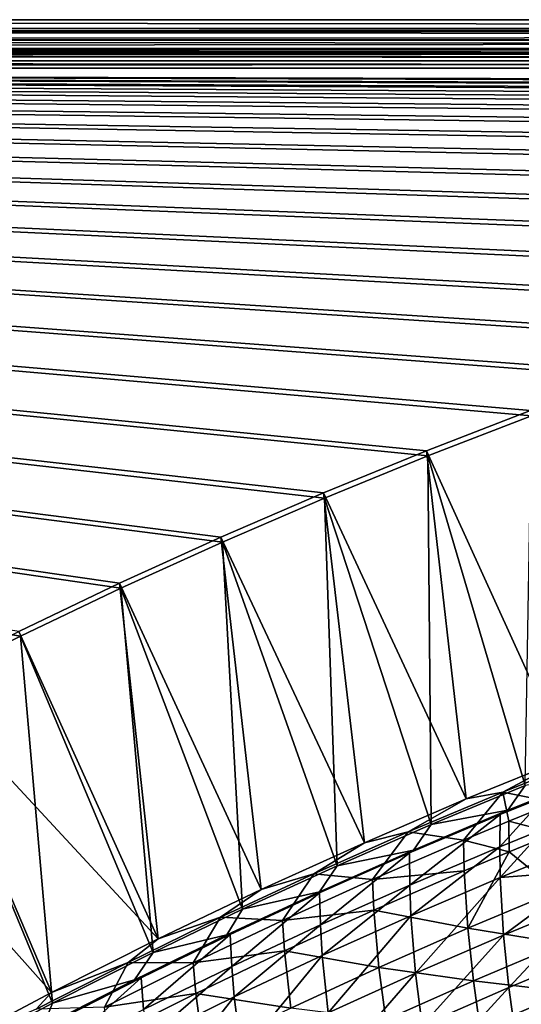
# Model space of a CAD drawing. Header units: metres. Extents: x 0 to 1400, y -1400 to 0.
# Tile 164 of 256: x 533 to 608, y -147 to 0. Entities that reach past the tile are written whole.
import ezdxf

# ---------------------------------------------------------------- set-up
doc = ezdxf.new("R2010")
doc.units = ezdxf.units.M

msp = doc.modelspace()

# ---------------------------------------------------------------- linework, layer by layer
at = {"layer": 'None'}
for points in [[(11.242748, -1.294015, -5.865956), (1290.58252, -1.294015, -5.865956), (9.948733, 0, -80)], [(1290.58252, -1.294015, -5.865956), (1291.388062, 0, -80), (9.948733, 0, -80)], [(1291.388062, -2.999513, -80.052353), (9.948733, -2.999543, -80.052361), (1291.388062, 0, -80)], [(9.948733, -2.999543, -80.052361), (9.948733, 0, -80), (1291.388062, 0, -80)], [(1290.58313, -1.426031, -4.71613), (11.242748, -1.294015, -5.865956), (11.242748, -1.777934, -3.61347)], [(1290.58313, -1.426031, -4.71613), (1290.58313, -1.331961, -5.287838), (11.242748, -1.294015, -5.865956)], [(1290.58313, -1.331961, -5.287838), (1290.58252, -1.294015, -5.865956), (11.242748, -1.294015, -5.865956)], [(1290.58313, -1.575076, -4.156233), (1290.58313, -1.426031, -4.71613), (11.242748, -1.777934, -3.61347)], [(11.242748, -1.777934, -3.61347), (1290.58313, -1.777693, -3.61342), (1290.58313, -1.575076, -4.156233)], [(1290.58313, -2.33552, -2.599289), (1290.58313, -1.777693, -3.61342), (11.242748, -1.777934, -3.61347)], [(11.242748, -3.078722, -1.711938), (1290.58313, -2.33552, -2.599289), (11.242748, -1.777934, -3.61347)], [(11.242748, -3.078722, -1.711938), (1290.58313, -3.078547, -1.711852), (1290.58313, -2.33552, -2.599289)], [(9.948733, -2.999543, -80.052361), (1291.388062, -2.999513, -80.052353), (11.242748, -4.293558, -5.918313)], [(1291.388062, -2.999513, -80.052353), (1290.58313, -4.293558, -5.918313), (11.242748, -4.293558, -5.918313)], [(1290.58313, -3.978847, -0.984463), (1290.58313, -3.078547, -1.711852), (11.242748, -3.078722, -1.711938)], [(11.242748, -5.002666, -0.444534), (1290.58313, -3.978847, -0.984463), (11.242748, -3.078722, -1.711938)], [(1290.58313, -5.002582, -0.444461), (1290.58313, -3.978847, -0.984463), (11.242748, -5.002666, -0.444534)], [(11.242748, -4.534307, -4.797701), (11.242748, -4.293558, -5.918313), (1290.58313, -4.534073, -4.797638)], [(11.242748, -4.293558, -5.918313), (1290.58313, -4.293558, -5.918313), (1290.58313, -4.534073, -4.797638)], [(11.242748, -4.534307, -4.797701), (1290.58313, -4.534073, -4.797638), (1290.58313, -5.181283, -3.851596)], [(11.242748, -5.181449, -3.851689), (11.242748, -4.534307, -4.797701), (1290.58313, -5.181283, -3.851596)], [(1290.58313, -6.111274, -0.112144), (1290.58313, -5.002582, -0.444461), (11.242748, -5.002666, -0.444534)], [(1290.58313, -6.111274, -0.112144), (11.242748, -5.002666, -0.444534), (11.242748, -7.263255)], [(11.242748, -5.181449, -3.851689), (1290.58313, -5.181283, -3.851596), (1290.58313, -6.138533, -3.221081)], [(11.242748, -6.138612, -3.221156), (11.242748, -5.181449, -3.851689), (1290.58313, -6.138533, -3.221081)], [(1290.58252, -7.263255), (1290.58313, -6.111274, -0.112144), (11.242748, -7.263255)], [(11.242748, -6.138612, -3.221156), (1290.58313, -6.138533, -3.221081), (1290.58313, -7.263255, -3)], [(11.242748, -7.263255, -3), (11.242748, -6.138612, -3.221156), (1290.58313, -7.263255, -3)], [(836.949829, -10.977645), (853.625793, -10.405228), (11.242748, -7.263255)], [(853.625793, -10.405228), (870.310974, -10.261849), (11.242748, -7.263255)], [(11.242748, -7.263255), (870.310974, -10.261849), (1290.58252, -7.263255)], [(517.852112, -99.778801), (532.773315, -92.310226), (11.242748, -7.263255)], [(11.242748, -7.263255), (532.773315, -92.310226), (547.831238, -85.121246)], [(547.831238, -85.121246), (563.022095, -78.217552), (11.242748, -7.263255)], [(563.022095, -78.217552), (578.341919, -71.605064), (11.242748, -7.263255)], [(11.242748, -7.263255), (578.341919, -71.605064), (593.786621, -65.289856)], [(593.786621, -65.289856), (609.352051, -59.278217), (11.242748, -7.263255)], [(609.352051, -59.278217), (625.033691, -53.57663), (11.242748, -7.263255)], [(11.242748, -7.263255), (625.033691, -53.57663), (640.826843, -48.191761)], [(640.826843, -48.191761), (656.726685, -43.130501), (11.242748, -7.263255)], [(656.726685, -43.130501), (672.727966, -38.399929), (11.242748, -7.263255)], [(11.242748, -7.263255), (672.727966, -38.399929), (688.825378, -34.007324)], [(688.825378, -34.007324), (705.013, -29.960176), (11.242748, -7.263255)], [(705.013, -29.960176), (721.284912, -26.266157), (11.242748, -7.263255)], [(11.242748, -7.263255), (721.284912, -26.266157), (737.634521, -22.93314)], [(737.634521, -22.93314), (754.055054, -19.969168), (11.242748, -7.263255)], [(754.055054, -19.969168), (770.539185, -17.38246), (11.242748, -7.263255)], [(11.242748, -7.263255), (770.539185, -17.38246), (787.079224, -15.18139)], [(787.079224, -15.18139), (803.666931, -13.374467), (11.242748, -7.263255)], [(803.666931, -13.374467), (820.293579, -11.970314), (11.242748, -7.263255)], [(11.242748, -7.263255), (820.293579, -11.970314), (836.949829, -10.977645)], [(1290.58313, -7.263255, -3), (870.462891, -9.488538, -3), (11.242748, -7.263255, -3)], [(870.462891, -9.488538, -3), (853.758728, -9.628205, -3), (11.242748, -7.263255, -3)], [(11.242748, -7.263255, -3), (853.758728, -9.628205, -3), (837.063599, -10.197457, -3)], [(837.063599, -10.197457, -3), (820.388184, -11.187504, -3), (11.242748, -7.263255, -3)], [(820.388184, -11.187504, -3), (803.74231, -12.58958, -3), (11.242748, -7.263255, -3)], [(11.242748, -7.263255, -3), (803.74231, -12.58958, -3), (787.135315, -14.394966, -3)], [(787.135315, -14.394966, -3), (770.575989, -16.595037, -3), (11.242748, -7.263255, -3)], [(770.575989, -16.595037, -3), (754.07251, -19.181286, -3), (11.242748, -7.263255, -3)], [(11.242748, -7.263255, -3), (754.07251, -19.181286, -3), (737.63269, -22.145329, -3)], [(737.63269, -22.145329, -3), (721.263855, -25.478949, -3), (11.242748, -7.263255, -3)], [(721.263855, -25.478949, -3), (704.972717, -29.174078, -3), (11.242748, -7.263255, -3)], [(11.242748, -7.263255, -3), (704.972717, -29.174078, -3), (688.765869, -33.222866, -3)], [(688.765869, -33.222866, -3), (672.649414, -37.617607, -3), (11.242748, -7.263255, -3)], [(672.649414, -37.617607, -3), (656.629089, -42.350826, -3), (11.242748, -7.263255, -3)], [(11.242748, -7.263255, -3), (656.629089, -42.350826, -3), (640.710327, -47.415215, -3)], [(640.710327, -47.415215, -3), (624.898315, -52.803707, -3), (11.242748, -7.263255, -3)], [(624.898315, -52.803707, -3), (609.197998, -58.509384, -3), (11.242748, -7.263255, -3)], [(11.242748, -7.263255, -3), (609.197998, -58.509384, -3), (593.613953, -64.525604, -3)], [(593.613953, -64.525604, -3), (578.150757, -70.84584, -3), (11.242748, -7.263255, -3)], [(578.150757, -70.84584, -3), (562.812622, -77.463814, -3), (11.242748, -7.263255, -3)], [(11.242748, -7.263255, -3), (562.812622, -77.463814, -3), (547.603577, -84.373436, -3)], [(547.603577, -84.373436, -3), (532.527649, -91.568794, -3), (11.242748, -7.263255, -3)], [(609.197998, -58.509384, -3), (614.602295, -110.54969, -32.12775), (593.613953, -64.525604, -3)], [(608.393066, -114.636765, -29.542435), (609.352051, -59.278217), (593.786621, -65.289856)], [(593.613953, -64.525604, -3), (599.571594, -116.648193, -32.12738), (578.150757, -70.84584, -3)], [(614.602295, -110.54969, -32.12775), (599.571594, -116.648193, -32.12738), (593.613953, -64.525604, -3)], [(594.295898, -120.49382, -29.542084), (593.786621, -65.289856), (578.341919, -71.605064)], [(594.295898, -120.49382, -29.542084), (608.393066, -114.636765, -29.542435), (593.786621, -65.289856)], [(578.150757, -70.84584, -3), (584.300415, -123.202789, -32.126995), (562.812622, -77.463814, -3)], [(580.232666, -126.645905, -29.541725), (578.341919, -71.605064), (563.022095, -78.217552)], [(599.571594, -116.648193, -32.12738), (584.300415, -123.202789, -32.126995), (578.150757, -70.84584, -3)], [(580.232666, -126.645905, -29.541725), (594.295898, -120.49382, -29.542084), (578.341919, -71.605064)], [(562.812622, -77.463814, -3), (568.834473, -130.21492, -32.126598), (547.603577, -84.373436, -3)], [(584.300415, -123.202789, -32.126995), (568.834473, -130.21492, -32.126598), (562.812622, -77.463814, -3)], [(566.057861, -133.163712, -29.541361), (563.022095, -78.217552), (547.831238, -85.121246)], [(566.057861, -133.163712, -29.541361), (580.232666, -126.645905, -29.541725), (563.022095, -78.217552)], [(547.603577, -84.373436, -3), (553.415039, -137.586761, -32.126205), (532.527649, -91.568794, -3)], [(552.666199, -139.61821, -29.541018), (547.831238, -85.121246), (532.773315, -92.310226)], [(568.834473, -130.21492, -32.126598), (553.415039, -137.586761, -32.126205), (547.603577, -84.373436, -3)], [(552.666199, -139.61821, -29.541018), (566.057861, -133.163712, -29.541361), (547.831238, -85.121246)], [(553.415039, -137.586761, -32.126205), (517.588623, -99.044159, -3), (532.527649, -91.568794, -3)], [(537.578003, -147.24173, -29.54064), (532.773315, -92.310226), (517.852112, -99.778801)], [(537.578003, -147.24173, -29.54064), (552.666199, -139.61821, -29.541018), (532.773315, -92.310226)], [(537.407288, -145.649628, -32.125801), (502.790039, -106.793991, -3), (517.588623, -99.044159, -3)], [(553.415039, -137.586761, -32.126205), (537.407288, -145.649628, -32.125801), (517.588623, -99.044159, -3)], [(523.345032, -154.780685, -29.540298), (537.578003, -147.24173, -29.54064), (517.852112, -99.778801)], [(537.407288, -145.649628, -32.125801), (521.588806, -154.035538, -32.125423), (502.790039, -106.793991, -3)], [(605.055237, -115.617477, -32.84502), (614.602295, -110.54969, -32.12775), (619.386353, -109.911629, -32.844967)], [(605.055237, -115.617477, -32.84502), (619.386353, -109.911629, -32.844967), (612.818481, -117.182732, -60.698715)], [(599.571594, -116.648193, -32.12738), (614.602295, -110.54969, -32.12775), (605.055237, -115.617477, -32.84502)], [(620.056091, -112.652786, -30.957325), (605.790283, -118.346962, -30.957472), (611.465271, -116.214127, -32.357029)], [(605.790283, -118.346962, -30.957472), (620.056091, -112.652786, -30.957325), (608.393066, -114.636765, -29.542435)], [(594.295898, -120.49382, -29.542084), (605.790283, -118.346962, -30.957472), (608.393066, -114.636765, -29.542435)], [(590.83606, -121.596039, -32.845074), (599.571594, -116.648193, -32.12738), (605.055237, -115.617477, -32.84502)], [(590.83606, -121.596039, -32.845074), (605.055237, -115.617477, -32.84502), (599.129578, -122.809082, -60.699436)], [(599.129578, -122.809082, -60.699436), (605.055237, -115.617477, -32.84502), (605.962341, -119.963539, -60.6991)], [(611.465271, -116.214127, -32.357029), (604.569031, -123.822639, -60.228706), (611.341064, -121.055138, -60.228127)], [(604.569031, -123.822639, -60.228706), (611.465271, -116.214127, -32.357029), (604.641479, -118.987183, -32.357506)], [(611.465271, -116.214127, -32.357029), (605.790283, -118.346962, -30.957472), (604.641479, -118.987183, -32.357506)], [(605.055237, -115.617477, -32.84502), (612.818481, -117.182732, -60.698715), (605.962341, -119.963539, -60.6991)], [(584.300415, -123.202789, -32.126995), (599.571594, -116.648193, -32.12738), (590.83606, -121.596039, -32.845074)], [(605.962341, -119.963539, -60.6991), (612.818481, -117.182732, -60.698715), (612.817078, -121.800835, -88.590942)], [(604.641479, -118.987183, -32.357506), (591.634827, -124.308807, -30.957695), (591.059265, -124.724678, -32.358475)], [(604.641479, -118.987183, -32.357506), (591.059265, -124.724678, -32.358475), (591.092163, -129.545959, -60.229717)], [(591.092163, -129.545959, -60.229717), (604.569031, -123.822639, -60.228706), (604.641479, -118.987183, -32.357506)], [(605.790283, -118.346962, -30.957472), (591.634827, -124.308807, -30.957695), (604.641479, -118.987183, -32.357506)], [(591.634827, -124.308807, -30.957695), (605.790283, -118.346962, -30.957472), (594.295898, -120.49382, -29.542084)], [(580.232666, -126.645905, -29.541725), (591.634827, -124.308807, -30.957695), (594.295898, -120.49382, -29.542084)], [(606.011047, -124.57766, -88.591362), (599.129578, -122.809082, -60.699436), (605.962341, -119.963539, -60.6991)], [(612.817078, -121.800835, -88.590942), (606.011047, -124.57766, -88.591362), (605.962341, -119.963539, -60.6991)], [(576.731995, -127.841568, -32.845062), (584.300415, -123.202789, -32.126995), (590.83606, -121.596039, -32.845074)], [(576.731995, -127.841568, -32.845062), (590.83606, -121.596039, -32.845074), (585.534973, -128.691864, -60.699944)], [(585.534973, -128.691864, -60.699944), (590.83606, -121.596039, -32.845074), (599.129578, -122.809082, -60.699436)], [(611.341064, -121.055138, -60.228127), (604.569031, -123.822639, -60.228706), (604.641968, -128.433426, -88.135063)], [(604.641968, -128.433426, -88.135063), (611.364136, -125.670265, -88.13475), (611.341064, -121.055138, -60.228127)], [(613.173584, -130.409622, -144.435425), (606.011047, -124.57766, -88.591362), (612.817078, -121.800835, -88.590942)], [(568.834473, -130.21492, -32.126598), (584.300415, -123.202789, -32.126995), (576.731995, -127.841568, -32.845062)], [(599.228882, -127.418266, -88.59166), (585.534973, -128.691864, -60.699944), (599.129578, -122.809082, -60.699436)], [(606.011047, -124.57766, -88.591362), (599.228882, -127.418266, -88.59166), (599.129578, -122.809082, -60.699436)], [(591.059265, -124.724678, -32.358475), (577.592163, -130.534195, -30.957979), (577.566223, -130.714218, -32.359455)], [(591.059265, -124.724678, -32.358475), (577.566223, -130.714218, -32.359455), (577.707031, -135.51712, -60.230518)], [(591.634827, -124.308807, -30.957695), (577.592163, -130.534195, -30.957979), (591.059265, -124.724678, -32.358475)], [(577.592163, -130.534195, -30.957979), (591.634827, -124.308807, -30.957695), (580.232666, -126.645905, -29.541725)], [(591.059265, -124.724678, -32.358475), (577.707031, -135.51712, -60.230518), (591.092163, -129.545959, -60.229717)], [(591.266541, -134.145279, -88.135345), (604.569031, -123.822639, -60.228706), (591.092163, -129.545959, -60.229717)], [(604.569031, -123.822639, -60.228706), (591.266541, -134.145279, -88.135345), (604.641968, -128.433426, -88.135063)], [(599.775208, -136.015488, -144.436584), (599.228882, -127.418266, -88.59166), (606.011047, -124.57766, -88.591362)], [(613.173584, -130.409622, -144.435425), (599.775208, -136.015488, -144.436584), (606.011047, -124.57766, -88.591362)], [(566.057861, -133.163712, -29.541361), (577.592163, -130.534195, -30.957979), (580.232666, -126.645905, -29.541725)], [(604.641968, -128.433426, -88.135063), (618.210266, -127.372902, -116.06208), (611.364136, -125.670265, -88.13475)], [(562.746094, -134.348923, -32.845047), (568.834473, -130.21492, -32.126598), (576.731995, -127.841568, -32.845062)], [(562.746094, -134.348923, -32.845047), (576.731995, -127.841568, -32.845062), (572.036743, -134.82608, -60.700226)], [(572.036743, -134.82608, -60.700226), (576.731995, -127.841568, -32.845062), (585.534973, -128.691864, -60.699944)], [(585.534973, -128.691864, -60.699944), (599.228882, -127.418266, -88.59166), (585.737061, -133.288254, -88.591904)], [(599.228882, -127.418266, -88.59166), (599.775208, -136.015488, -144.436584), (585.737061, -133.288254, -88.591904)], [(605.138855, -137.028961, -144.006989), (618.210266, -127.372902, -116.06208), (604.641968, -128.433426, -88.135063)], [(618.418152, -131.574631, -144.006439), (618.210266, -127.372902, -116.06208), (605.138855, -137.028961, -144.006989)], [(572.036743, -134.82608, -60.700226), (585.534973, -128.691864, -60.699944), (585.737061, -133.288254, -88.591904)], [(591.092163, -129.545959, -60.229717), (577.707031, -135.51712, -60.230518), (577.984985, -140.101135, -88.135147)], [(577.984985, -140.101135, -88.135147), (591.266541, -134.145279, -88.135345), (591.092163, -129.545959, -60.229717)], [(604.641968, -128.433426, -88.135063), (591.266541, -134.145279, -88.135345), (591.954468, -142.725037, -144.006744)], [(591.954468, -142.725037, -144.006744), (605.138855, -137.028961, -144.006989), (604.641968, -128.433426, -88.135063)], [(553.415039, -137.586761, -32.126205), (568.834473, -130.21492, -32.126598), (562.746094, -134.348923, -32.845047)], [(577.592163, -130.534195, -30.957979), (563.665527, -137.018555, -30.958315), (577.566223, -130.714218, -32.359455)], [(563.665527, -137.018555, -30.958315), (577.592163, -130.534195, -30.957979), (566.057861, -133.163712, -29.541361)], [(577.566223, -130.714218, -32.359455), (563.665527, -137.018555, -30.958315), (564.164551, -136.952576, -32.360439)], [(577.566223, -130.714218, -32.359455), (564.164551, -136.952576, -32.360439), (564.415833, -141.732758, -60.231087)], [(577.566223, -130.714218, -32.359455), (564.415833, -141.732758, -60.231087), (577.707031, -135.51712, -60.230518)], [(613.866211, -138.274353, -200.340088), (599.775208, -136.015488, -144.436584), (613.173584, -130.409622, -144.435425)], [(605.138855, -137.028961, -144.006989), (605.960571, -144.881729, -199.939224), (618.418152, -131.574631, -144.006439)], [(605.960571, -144.881729, -199.939224), (619.067078, -139.431198, -199.938675), (618.418152, -131.574631, -144.006439)], [(552.666199, -139.61821, -29.541018), (563.665527, -137.018555, -30.958315), (566.057861, -133.163712, -29.541361)], [(572.036743, -134.82608, -60.700226), (585.737061, -133.288254, -88.591904), (572.343872, -139.405685, -88.59166)], [(585.737061, -133.288254, -88.591904), (586.476807, -141.867111, -144.436935), (572.343872, -139.405685, -88.59166)], [(599.775208, -136.015488, -144.436584), (586.476807, -141.867111, -144.436935), (585.737061, -133.288254, -88.591904)], [(548.882263, -141.11261, -32.845081), (553.415039, -137.586761, -32.126205), (562.746094, -134.348923, -32.845047)], [(548.882263, -141.11261, -32.845081), (562.746094, -134.348923, -32.845047), (558.636902, -141.206741, -60.700264)], [(558.636902, -141.206741, -60.700264), (562.746094, -134.348923, -32.845047), (572.036743, -134.82608, -60.700226)], [(558.636902, -141.206741, -60.700264), (572.036743, -134.82608, -60.700226), (572.343872, -139.405685, -88.59166)], [(577.707031, -135.51712, -60.230518), (564.415833, -141.732758, -60.231087), (564.799683, -146.297516, -88.134453)], [(577.707031, -135.51712, -60.230518), (564.799683, -146.297516, -88.134453), (577.984985, -140.101135, -88.135147)], [(578.867493, -148.658463, -144.005646), (591.266541, -134.145279, -88.135345), (577.984985, -140.101135, -88.135147)], [(591.266541, -134.145279, -88.135345), (578.867493, -148.658463, -144.005646), (591.954468, -142.725037, -144.006744)], [(563.665527, -137.018555, -30.958315), (549.860535, -143.756195, -30.958693), (550.856445, -143.436646, -32.361416)], [(549.860535, -143.756195, -30.958693), (563.665527, -137.018555, -30.958315), (552.666199, -139.61821, -29.541018)], [(563.665527, -137.018555, -30.958315), (550.856445, -143.436646, -32.361416), (564.164551, -136.952576, -32.360439)], [(564.164551, -136.952576, -32.360439), (550.856445, -143.436646, -32.361416), (551.220886, -148.189651, -60.231403)], [(564.164551, -136.952576, -32.360439), (551.220886, -148.189651, -60.231403), (564.415833, -141.732758, -60.231087)], [(586.476807, -141.867111, -144.436935), (599.775208, -136.015488, -144.436584), (600.642212, -143.874527, -200.341553)], [(591.954468, -142.725037, -144.006744), (592.951599, -150.568787, -199.938751), (605.138855, -137.028961, -144.006989)], [(592.951599, -150.568787, -199.938751), (605.960571, -144.881729, -199.939224), (605.138855, -137.028961, -144.006989)], [(599.775208, -136.015488, -144.436584), (613.866211, -138.274353, -200.340088), (600.642212, -143.874527, -200.341553)], [(537.407288, -145.649628, -32.125801), (553.415039, -137.586761, -32.126205), (548.882263, -141.11261, -32.845081)], [(600.642212, -143.874527, -200.341553), (613.866211, -138.274353, -200.340088), (614.721985, -145.507904, -256.284912)], [(537.578003, -147.24173, -29.54064), (549.860535, -143.756195, -30.958693), (552.666199, -139.61821, -29.541018)], [(559.051453, -145.765427, -88.590897), (558.636902, -141.206741, -60.700264), (572.343872, -139.405685, -88.59166)], [(572.343872, -139.405685, -88.59166), (573.280518, -147.959045, -144.436417), (559.051453, -145.765427, -88.590897)], [(586.476807, -141.867111, -144.436935), (573.280518, -147.959045, -144.436417), (572.343872, -139.405685, -88.59166)], [(619.067078, -139.431198, -199.938675), (605.960571, -144.881729, -199.939224), (606.934265, -152.103073, -255.906876)], [(619.882935, -146.653534, -255.90625), (619.067078, -139.431198, -199.938675), (606.934265, -152.103073, -255.906876)], [(535.143433, -148.127518, -32.845139), (537.407288, -145.649628, -32.125801), (548.882263, -141.11261, -32.845081)], [(545.337646, -147.828873, -60.700054), (535.143433, -148.127518, -32.845139), (548.882263, -141.11261, -32.845081)], [(545.337646, -147.828873, -60.700054), (548.882263, -141.11261, -32.845081), (558.636902, -141.206741, -60.700264)], [(545.337646, -147.828873, -60.700054), (558.636902, -141.206741, -60.700264), (559.051453, -145.765427, -88.590897)], [(577.984985, -140.101135, -88.135147), (564.799683, -146.297516, -88.134453), (565.880371, -154.825439, -144.003693)], [(565.880371, -154.825439, -144.003693), (578.867493, -148.658463, -144.005646), (577.984985, -140.101135, -88.135147)], [(564.415833, -141.732758, -60.231087), (551.220886, -148.189651, -60.231403), (551.71283, -152.731003, -88.133232)], [(564.415833, -141.732758, -60.231087), (551.71283, -152.731003, -88.133232), (564.799683, -146.297516, -88.134453)], [(573.280518, -147.959045, -144.436417), (586.476807, -141.867111, -144.436935), (587.520874, -149.714645, -200.34201)], [(578.867493, -148.658463, -144.005646), (580.042847, -156.48761, -199.937241), (591.954468, -142.725037, -144.006744)], [(580.042847, -156.48761, -199.937241), (592.951599, -150.568787, -199.938751), (591.954468, -142.725037, -144.006744)], [(586.476807, -141.867111, -144.436935), (600.642212, -143.874527, -200.341553), (587.520874, -149.714645, -200.34201)], [(549.860535, -143.756195, -30.958693), (536.180237, -150.742493, -30.959097), (537.644104, -150.1633, -32.362373)], [(536.180237, -150.742493, -30.959097), (549.860535, -143.756195, -30.958693), (537.578003, -147.24173, -29.54064)], [(549.860535, -143.756195, -30.958693), (537.644104, -150.1633, -32.362373), (550.856445, -143.436646, -32.361416)], [(550.856445, -143.436646, -32.361416), (537.644104, -150.1633, -32.362373), (538.12439, -154.884537, -60.231449)], [(550.856445, -143.436646, -32.361416), (538.12439, -154.884537, -60.231449), (551.220886, -148.189651, -60.231403)], [(587.520874, -149.714645, -200.34201), (600.642212, -143.874527, -200.341553), (601.657104, -151.105316, -256.286499)], [(600.642212, -143.874527, -200.341553), (614.721985, -145.507904, -256.284912), (601.657104, -151.105316, -256.286499)], [(521.588806, -154.035538, -32.125423), (537.407288, -145.649628, -32.125801), (535.143433, -148.127518, -32.845139)], [(545.861755, -152.36232, -88.589592), (545.337646, -147.828873, -60.700054), (559.051453, -145.765427, -88.590897)], [(559.051453, -145.765427, -88.590897), (560.18866, -154.285843, -144.435028), (545.861755, -152.36232, -88.589592)], [(573.280518, -147.959045, -144.436417), (560.18866, -154.285843, -144.435028), (559.051453, -145.765427, -88.590897)], [(605.960571, -144.881729, -199.939224), (592.951599, -150.568787, -199.938751), (594.085388, -157.784637, -255.906403)], [(606.934265, -152.103073, -255.906876), (605.960571, -144.881729, -199.939224), (594.085388, -157.784637, -255.906403)], [(601.657104, -151.105316, -256.286499), (614.721985, -145.507904, -256.284912), (615.568054, -152.22316, -312.246765)], [(523.345032, -154.780685, -29.540298), (536.180237, -150.742493, -30.959097), (537.578003, -147.24173, -29.54064)], [(564.799683, -146.297516, -88.134453), (551.71283, -152.731003, -88.133232), (552.995422, -161.222214, -144.000839)], [(564.799683, -146.297516, -88.134453), (552.995422, -161.222214, -144.000839), (565.880371, -154.825439, -144.003693)], [(606.934265, -152.103073, -255.906876), (607.886719, -158.805847, -311.888794), (619.882935, -146.653534, -255.90625)]]:
    msp.add_3dface(points, dxfattribs=at)

doc.saveas('drawing.dxf')
